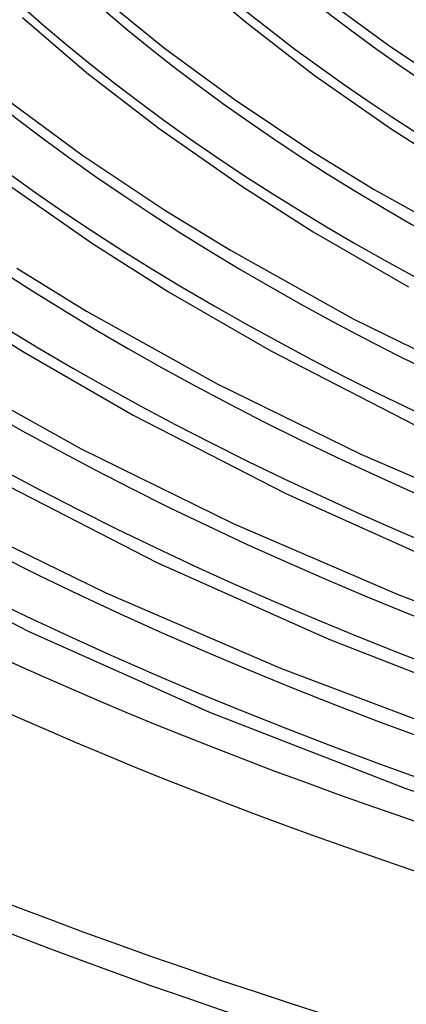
# Model space of a CAD drawing. Header units: millimetres. Extents: x -866 to 866, y -967 to 997.
# Tile 5 of 74: x -369 to -312, y 413 to 559. Entities that reach past the tile are written whole.
import ezdxf

# ---------------------------------------------------------------- set-up
doc = ezdxf.new("R2010")
doc.units = ezdxf.units.MM
doc.layers.add('HIDDEN', color=7, linetype='Continuous')
doc.layers.add('THICK', color=7, linetype='Continuous')

msp = doc.modelspace()

# ---------------------------------------------------------------- linework, layer by layer
at = {"layer": 'HIDDEN'}
for centre, major_axis, start_param, end_param in [((0, 663.81), (-556.5, 0), 0, 2.617994), ((0, 663.8), (-468.04, 0), 0.021155, 1.036514), ((0, 663.8), (-440.21, 0), 0.02183, 1.035839), ((0, 663.8), (-412.38, 0), 0.022597, 1.035073), ((0, 663.8), (-384.56, 0), 0.023474, 1.034195), ((0, 663.8), (-356.74, 0), 0.024488, 1.033181), ((0, 663.8), (-328.91, 0), 0.025674, 1.031995), ((0, 663.8), (-523.68, 0), 0.02002, 1.03765), ((0, 663.8), (-495.86, 0), 0.020556, 1.037114)]:
    msp.add_ellipse(centre, major_axis=major_axis, ratio=0.5, start_param=start_param, end_param=end_param, dxfattribs=at)
at = {"layer": 'THICK'}
for p, q in [((-344.04, 565.66), (-335.15, 558.04)), ((-356.65, 561.91), (-347.29, 554.32)), ((-323.93, 561.88), (-314.22, 554.74)), ((-368.3, 558.85), (-358.78, 550.69)), ((-335.15, 558.04), (-325.21, 550.35)), ((-347.29, 554.32), (-336.87, 546.66)), ((-314.22, 554.74), (-303.51, 547.6)), ((-358.78, 550.69), (-348.12, 542.45)), ((-325.21, 550.35), (-313.8, 542.39)), ((-370.64, 546.76), (-359.52, 538.58)), ((-336.87, 546.66), (-325.38, 539)), ((-348.12, 542.45), (-335.88, 533.92)), ((-313.8, 542.39), (-303.92, 536.09)), ((-359.52, 538.58), (-347.25, 530.4)), ((-325.38, 539), (-316.32, 533.44)), ((-371.03, 534.56), (-357.96, 525.46)), ((-335.88, 533.92), (-325.33, 527.21)), ((-316.32, 533.44), (-299.32, 523.98)), ((-347.25, 530.4), (-337.57, 524.46)), ((-325.33, 527.21), (-311.25, 519.08)), ((-357.96, 525.46), (-346.74, 518.32)), ((-337.57, 524.46), (-319.42, 514.36)), ((-369.12, 521.8), (-358.82, 515.48)), ((-346.74, 518.32), (-331.61, 509.6)), ((-380.05, 517), (-368.15, 509.44)), ((-358.82, 515.48), (-339.53, 504.75)), ((-319.42, 514.36), (-299.46, 504.57)), ((-368.15, 509.44), (-351.96, 500.11)), ((-331.61, 509.6), (-310.36, 498.67)), ((-380.07, 506.5), (-359.63, 495.13)), ((-339.53, 504.75), (-318.31, 494.34)), ((-351.96, 500.11), (-329.4, 488.52)), ((-359.63, 495.13), (-337.15, 484.1)), ((-318.31, 494.34), (-295.23, 484.38)), ((-372.32, 490.63), (-348.44, 478.37)), ((-329.4, 488.52), (-305.41, 477.78)), ((-379.74, 485.51), (-356, 473.86)), ((-337.15, 484.1), (-312.7, 473.56)), ((-392.68, 481.15), (-367.48, 468.23)), ((-348.44, 478.37), (-323.02, 467.01)), ((-356, 473.86), (-330.18, 462.73)), ((-312.7, 473.56), (-286.38, 463.64)), ((-367.48, 468.23), (-340.64, 456.24)), ((-323.02, 467.01), (-295.56, 456.32)), ((-330.18, 462.73), (-302.38, 452.26)), ((-340.64, 456.24), (-311.63, 444.96)), ((-311.63, 444.96), (-274.51, 432.68))]:
    msp.add_line(p, q, dxfattribs=at)
for centre, major_axis, start_param, end_param in [((0, 668.14), (606.5, 0), -3.141592, -0.523599), ((0, 668.14), (-551.5, 0), 0, 2.617994), ((0, 663.81), (-606.5, 0), 0, 2.617994), ((0, 663.8), (478.01, 0), -3.120661, -2.108233), ((0, 663.8), (450.19, 0), -3.120014, -2.109088), ((0, 663.8), (422.37, 0), -3.119282, -2.110056), ((0, 663.8), (394.54, 0), -3.118447, -2.111161), ((0, 663.8), (366.71, 0), -3.117486, -2.112433), ((0, 663.8), (338.89, 0), -3.116366, -2.113914), ((0, 663.8), (533.66, 0), -3.121751, -2.10679), ((0, 663.8), (505.84, 0), -3.121236, -2.107472)]:
    msp.add_ellipse(centre, major_axis=major_axis, ratio=0.5, start_param=start_param, end_param=end_param, dxfattribs=at)

doc.saveas('drawing.dxf')
